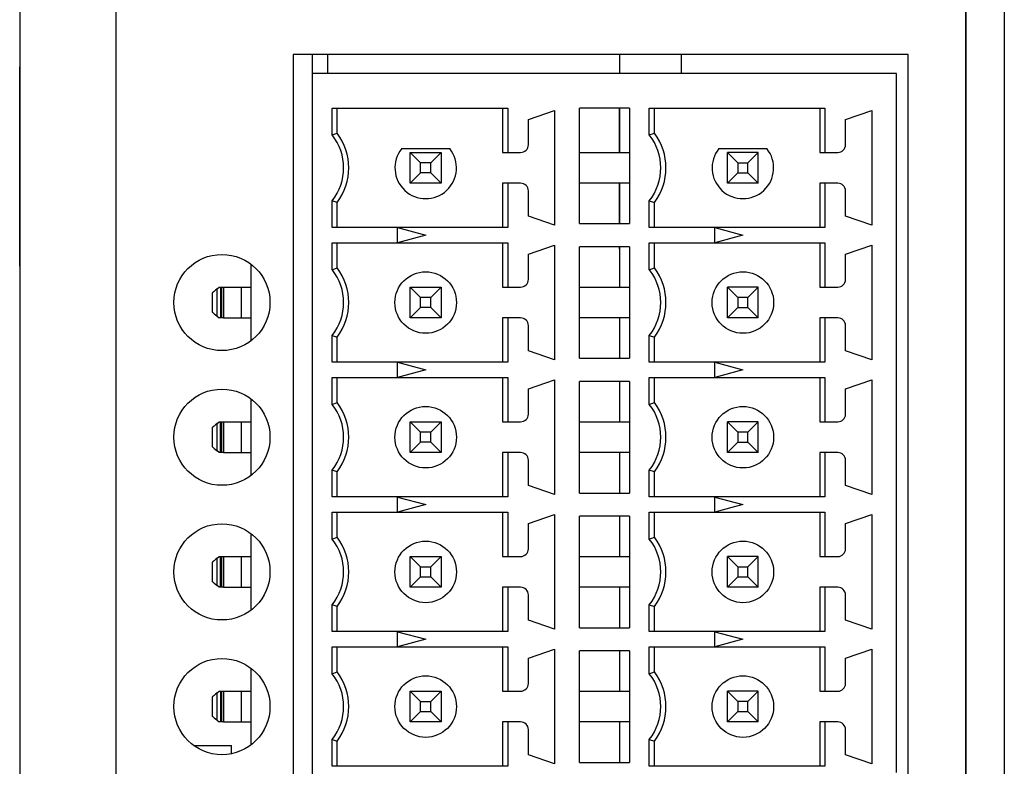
# Model space of a CAD drawing. Header units: millimetres. Extents: x 5 to 415, y 6 to 293.
# Tile 5 of 8: x 228 to 253, y 157 to 177. Entities that reach past the tile are written whole.
import ezdxf

# ---------------------------------------------------------------- set-up
doc = ezdxf.new("R2010")
doc.units = ezdxf.units.MM

# ---------------------------------------------------------------- blocks, each defined once
blk = doc.blocks.new('SE21')
at = {"color": 7, "linetype": 'Continuous'}
for p, q in [((232.721, 159.148), (232.716, 159.143)), ((232.738, 159.162), (232.721, 159.148)), ((232.764, 159.184), (232.738, 159.162)), ((232.8, 159.214), (232.764, 159.184)), ((232.844, 159.251), (232.8, 159.214))]:
    blk.add_line(p, q, dxfattribs=at)
blk = doc.blocks.new('SE20')
blk.add_blockref('SE21', (0, 0))
blk = doc.blocks.new('SE23')
at = {"color": 7, "linetype": 'Continuous'}
for p, q in [((232.716, 158.643), (232.721, 158.639)), ((232.721, 158.639), (232.738, 158.625)), ((232.738, 158.625), (232.764, 158.603)), ((232.764, 158.603), (232.8, 158.573)), ((232.8, 158.573), (232.844, 158.536))]:
    blk.add_line(p, q, dxfattribs=at)
blk = doc.blocks.new('SE22')
blk.add_blockref('SE23', (0, 0))
blk = doc.blocks.new('SE29')
at = {"color": 7, "linetype": 'Continuous'}
for p, q in [((232.721, 169.648), (232.716, 169.643)), ((232.738, 169.662), (232.721, 169.648)), ((232.764, 169.684), (232.738, 169.662)), ((232.8, 169.714), (232.764, 169.684)), ((232.844, 169.751), (232.8, 169.714))]:
    blk.add_line(p, q, dxfattribs=at)
blk = doc.blocks.new('SE28')
blk.add_blockref('SE29', (0, 0))
blk = doc.blocks.new('SE31')
at = {"color": 7, "linetype": 'Continuous'}
for p, q in [((232.716, 169.143), (232.721, 169.139)), ((232.721, 169.139), (232.738, 169.125)), ((232.738, 169.125), (232.764, 169.103)), ((232.764, 169.103), (232.8, 169.073)), ((232.8, 169.073), (232.844, 169.036))]:
    blk.add_line(p, q, dxfattribs=at)
blk = doc.blocks.new('SE30')
blk.add_blockref('SE31', (0, 0))
blk = doc.blocks.new('SE33')
at = {"color": 7, "linetype": 'Continuous'}
for p, q in [((232.716, 162.143), (232.721, 162.139)), ((232.721, 162.139), (232.738, 162.125)), ((232.738, 162.125), (232.764, 162.103)), ((232.764, 162.103), (232.8, 162.073)), ((232.8, 162.073), (232.844, 162.036))]:
    blk.add_line(p, q, dxfattribs=at)
blk = doc.blocks.new('SE32')
blk.add_blockref('SE33', (0, 0))
blk = doc.blocks.new('SE35')
at = {"color": 7, "linetype": 'Continuous'}
for p, q in [((232.721, 162.648), (232.716, 162.643)), ((232.738, 162.662), (232.721, 162.648)), ((232.764, 162.684), (232.738, 162.662)), ((232.8, 162.714), (232.764, 162.684)), ((232.844, 162.751), (232.8, 162.714))]:
    blk.add_line(p, q, dxfattribs=at)
blk = doc.blocks.new('SE34')
blk.add_blockref('SE35', (0, 0))
blk = doc.blocks.new('SE37')
at = {"color": 7, "linetype": 'Continuous'}
for p, q in [((232.716, 165.643), (232.721, 165.639)), ((232.721, 165.639), (232.738, 165.625)), ((232.738, 165.625), (232.764, 165.603)), ((232.764, 165.603), (232.8, 165.573)), ((232.8, 165.573), (232.844, 165.536))]:
    blk.add_line(p, q, dxfattribs=at)
blk = doc.blocks.new('SE36')
blk.add_blockref('SE37', (0, 0))
blk = doc.blocks.new('SE39')
at = {"color": 7, "linetype": 'Continuous'}
for p, q in [((232.8, 166.214), (232.764, 166.184)), ((232.844, 166.251), (232.8, 166.214)), ((232.721, 166.148), (232.716, 166.143)), ((232.738, 166.162), (232.721, 166.148)), ((232.764, 166.184), (232.738, 166.162))]:
    blk.add_line(p, q, dxfattribs=at)
blk = doc.blocks.new('SE38')
blk.add_blockref('SE39', (0, 0))

msp = doc.modelspace()

# ---------------------------------------------------------------- linework, layer by layer
at = {"color": 7, "linetype": 'Continuous'}
for p, q in [((227.716, 107.241), (227.716, 223.841)), ((230.216, 107.241), (230.216, 223.841)), ((252.316, 223.539), (252.316, 107.543)), ((253.316, 223.539), (253.316, 107.543)), ((252.316, 108.241), (252.316, 222.841)), ((250.816, 175.843), (234.816, 175.843)), ((234.816, 175.843), (234.816, 138.443)), ((235.316, 175.843), (235.316, 175.343)), ((235.722, 175.343), (235.722, 175.843)), ((243.316, 175.343), (243.316, 175.843)), ((244.916, 175.343), (244.916, 175.843)), ((250.816, 138.443), (250.816, 175.843)), ((227.716, 175.522), (227.706, 175.522)), ((227.706, 173.122), (227.706, 175.522)), ((235.316, 175.343), (235.316, 138.943)), ((250.516, 175.343), (235.316, 175.343)), ((250.516, 171.177), (250.516, 175.343)), ((235.832, 174.443), (240.4, 174.443)), ((235.832, 173.747), (235.832, 174.443)), ((235.966, 173.793), (235.966, 174.443)), ((240.266, 174.443), (240.266, 173.293)), ((240.4, 174.443), (240.4, 173.293)), ((243.566, 174.443), (242.266, 174.443)), ((242.266, 171.443), (242.266, 174.443)), ((243.306, 173.293), (243.306, 174.443)), ((243.316, 173.293), (243.316, 174.443)), ((243.566, 174.443), (243.566, 171.443)), ((244.082, 174.443), (248.65, 174.443)), ((244.082, 173.747), (244.082, 174.443)), ((244.216, 173.793), (244.216, 174.443)), ((248.516, 174.443), (248.516, 173.293)), ((248.65, 174.443), (248.65, 173.293)), ((240.936, 174.148), (241.616, 174.383)), ((240.936, 173.493), (240.936, 174.148)), ((241.616, 174.383), (241.616, 171.403)), ((249.186, 174.148), (249.866, 174.383)), ((249.186, 173.493), (249.186, 174.148)), ((249.866, 174.383), (249.866, 171.403)), ((235.832, 173.747), (235.966, 173.793)), ((244.082, 173.747), (244.216, 173.793)), ((237.641, 173.393), (238.89, 173.393)), ((245.891, 173.393), (247.14, 173.393)), ((238.134, 173.025), (237.866, 173.293)), ((237.866, 173.293), (238.666, 173.293)), ((237.866, 172.493), (237.866, 173.293)), ((238.398, 173.025), (238.666, 173.293)), ((238.666, 173.293), (238.666, 172.493)), ((240.266, 173.293), (240.4, 173.293)), ((240.4, 173.293), (240.736, 173.293)), ((242.266, 173.293), (243.566, 173.293)), ((246.116, 172.493), (246.116, 173.293)), ((246.116, 173.293), (246.384, 173.025)), ((246.916, 173.293), (246.116, 173.293)), ((246.648, 173.025), (246.916, 173.293)), ((246.916, 172.493), (246.916, 173.293)), ((248.516, 173.293), (248.65, 173.293)), ((248.65, 173.293), (248.986, 173.293)), ((227.716, 173.122), (227.706, 173.122)), ((227.706, 170.722), (227.706, 173.122)), ((238.134, 172.761), (238.134, 173.025)), ((238.398, 173.025), (238.134, 173.025)), ((238.398, 172.761), (238.398, 173.025)), ((246.384, 173.025), (246.384, 172.761)), ((246.384, 173.025), (246.648, 173.025)), ((246.648, 172.761), (246.648, 173.025)), ((238.134, 172.761), (237.866, 172.493)), ((238.398, 172.761), (238.134, 172.761)), ((238.666, 172.493), (238.398, 172.761)), ((246.384, 172.761), (246.116, 172.493)), ((246.384, 172.761), (246.648, 172.761)), ((246.916, 172.493), (246.648, 172.761)), ((238.666, 172.493), (237.866, 172.493)), ((240.4, 172.493), (240.266, 172.493)), ((240.266, 172.493), (240.266, 171.343)), ((240.4, 172.493), (240.4, 171.343)), ((240.736, 172.493), (240.4, 172.493)), ((243.566, 172.493), (242.266, 172.493)), ((243.306, 171.443), (243.306, 172.493)), ((243.316, 171.443), (243.316, 172.493)), ((246.916, 172.493), (246.116, 172.493)), ((248.516, 172.493), (248.516, 171.343)), ((248.65, 172.493), (248.516, 172.493)), ((248.65, 172.493), (248.65, 171.343)), ((248.986, 172.493), (248.65, 172.493)), ((240.936, 171.638), (240.936, 172.293)), ((249.186, 171.638), (249.186, 172.293)), ((235.832, 171.343), (235.832, 172.039)), ((235.966, 171.993), (235.832, 172.039)), ((235.966, 171.343), (235.966, 171.993)), ((244.082, 171.343), (244.082, 172.039)), ((244.082, 172.039), (244.216, 171.993)), ((244.216, 171.343), (244.216, 171.993)), ((241.616, 171.403), (240.936, 171.638)), ((249.866, 171.403), (249.186, 171.638)), ((240.4, 171.343), (235.832, 171.343)), ((237.536, 171.339), (238.266, 171.143)), ((237.536, 170.948), (237.536, 171.339)), ((242.266, 171.443), (243.566, 171.443)), ((248.65, 171.343), (244.082, 171.343)), ((245.786, 171.339), (246.516, 171.143)), ((245.786, 170.948), (245.786, 171.339)), ((238.266, 171.143), (237.536, 170.948)), ((246.516, 171.143), (245.786, 170.948)), ((250.516, 167.677), (250.516, 171.177)), ((235.832, 170.943), (240.4, 170.943)), ((235.832, 170.247), (235.832, 170.943)), ((235.966, 170.293), (235.966, 170.943)), ((240.266, 170.943), (240.266, 169.793)), ((240.4, 170.943), (240.4, 169.793)), ((240.936, 170.648), (241.616, 170.883)), ((241.616, 170.883), (241.616, 167.903)), ((243.566, 170.843), (242.266, 170.843)), ((242.266, 167.943), (242.266, 170.843)), ((243.306, 170.785), (243.306, 170.843)), ((243.316, 169.793), (243.316, 170.843)), ((243.566, 170.843), (243.566, 167.943)), ((244.082, 170.943), (248.65, 170.943)), ((244.082, 170.247), (244.082, 170.943)), ((244.216, 170.293), (244.216, 170.943)), ((248.516, 170.943), (248.516, 169.793)), ((248.65, 170.943), (248.65, 169.793)), ((249.186, 170.648), (249.866, 170.883)), ((249.866, 170.883), (249.866, 167.903)), ((227.716, 170.722), (227.706, 170.722)), ((227.706, 170.341), (227.706, 170.722)), ((240.936, 169.993), (240.936, 170.648)), ((243.306, 170.785), (243.316, 170.785)), ((249.186, 169.993), (249.186, 170.648)), ((227.716, 170.341), (227.706, 170.341)), ((233.716, 170.393), (233.716, 168.393)), ((235.832, 170.247), (235.966, 170.293)), ((244.082, 170.247), (244.216, 170.293)), ((232.716, 169.643), (232.716, 169.143)), ((232.844, 169.751), (232.895, 169.793)), ((232.844, 169.036), (232.844, 169.751)), ((232.895, 169.793), (232.93, 169.793)), ((232.93, 169.793), (232.93, 168.993)), ((232.93, 169.793), (232.966, 169.793)), ((232.966, 168.993), (232.966, 169.793)), ((232.966, 169.793), (233.011, 169.793)), ((233.011, 169.793), (233.011, 168.993)), ((233.011, 169.793), (233.466, 169.793)), ((233.466, 169.793), (233.466, 168.993)), ((233.466, 169.793), (233.716, 169.793)), ((238.134, 169.525), (237.866, 169.793)), ((237.866, 168.993), (237.866, 169.793)), ((237.866, 169.793), (238.666, 169.793)), ((238.398, 169.525), (238.666, 169.793)), ((238.666, 169.793), (238.666, 168.993)), ((240.266, 169.793), (240.4, 169.793)), ((240.4, 169.793), (240.736, 169.793)), ((242.266, 169.793), (243.566, 169.793)), ((246.116, 168.993), (246.116, 169.793)), ((246.116, 169.793), (246.384, 169.525)), ((246.916, 169.793), (246.116, 169.793)), ((246.648, 169.525), (246.916, 169.793)), ((246.916, 168.993), (246.916, 169.793)), ((248.516, 169.793), (248.65, 169.793)), ((248.65, 169.793), (248.986, 169.793)), ((238.134, 169.261), (238.134, 169.525)), ((238.398, 169.525), (238.134, 169.525)), ((238.398, 169.261), (238.398, 169.525)), ((246.384, 169.525), (246.384, 169.261)), ((246.648, 169.525), (246.384, 169.525)), ((246.648, 169.261), (246.648, 169.525)), ((232.844, 169.036), (232.895, 168.993)), ((238.134, 169.261), (237.866, 168.993)), ((238.398, 169.261), (238.134, 169.261)), ((238.666, 168.993), (238.398, 169.261)), ((246.116, 168.993), (246.384, 169.261)), ((246.384, 169.261), (246.648, 169.261)), ((246.648, 169.261), (246.916, 168.993)), ((232.93, 168.993), (232.895, 168.993)), ((232.966, 168.993), (232.93, 168.993)), ((233.011, 168.993), (232.966, 168.993)), ((233.011, 168.993), (233.466, 168.993)), ((233.466, 168.993), (233.716, 168.993)), ((238.666, 168.993), (237.866, 168.993)), ((240.266, 168.993), (240.266, 167.843)), ((240.4, 168.993), (240.266, 168.993)), ((240.4, 168.993), (240.4, 167.843)), ((240.736, 168.993), (240.4, 168.993)), ((240.936, 168.138), (240.936, 168.793)), ((243.566, 168.993), (242.266, 168.993)), ((243.316, 167.943), (243.316, 168.993)), ((246.916, 168.993), (246.116, 168.993)), ((248.516, 168.993), (248.516, 167.843)), ((248.65, 168.993), (248.516, 168.993)), ((248.65, 168.993), (248.65, 167.843)), ((248.986, 168.993), (248.65, 168.993)), ((249.186, 168.138), (249.186, 168.793)), ((235.832, 167.843), (235.832, 168.539)), ((235.832, 168.539), (235.966, 168.493)), ((244.082, 167.843), (244.082, 168.539)), ((244.082, 168.539), (244.216, 168.493)), ((235.966, 167.843), (235.966, 168.493)), ((244.216, 167.843), (244.216, 168.493)), ((241.616, 167.903), (240.936, 168.138)), ((249.866, 167.903), (249.186, 168.138)), ((240.4, 167.843), (235.832, 167.843)), ((237.536, 167.839), (238.266, 167.643)), ((237.536, 167.448), (237.536, 167.839)), ((242.266, 167.943), (243.566, 167.943)), ((248.65, 167.843), (244.082, 167.843)), ((245.786, 167.839), (246.516, 167.643)), ((245.786, 167.448), (245.786, 167.839)), ((238.266, 167.643), (237.536, 167.448)), ((246.516, 167.643), (245.786, 167.448)), ((250.516, 164.177), (250.516, 167.677)), ((235.832, 167.443), (240.4, 167.443)), ((235.832, 166.747), (235.832, 167.443)), ((235.966, 166.793), (235.966, 167.443)), ((240.266, 167.443), (240.266, 166.293)), ((240.4, 167.443), (240.4, 166.293)), ((240.936, 167.148), (241.616, 167.383)), ((241.616, 167.383), (241.616, 164.403)), ((243.566, 167.343), (242.266, 167.343)), ((242.266, 164.443), (242.266, 167.343)), ((243.316, 166.293), (243.316, 167.343)), ((243.566, 167.343), (243.566, 164.443)), ((244.082, 167.443), (248.65, 167.443)), ((244.082, 166.747), (244.082, 167.443)), ((244.216, 166.793), (244.216, 167.443)), ((248.516, 167.443), (248.516, 166.293)), ((248.65, 167.443), (248.65, 166.293)), ((249.186, 167.148), (249.866, 167.383)), ((249.866, 167.383), (249.866, 164.403)), ((240.936, 166.493), (240.936, 167.148)), ((249.186, 166.493), (249.186, 167.148)), ((233.716, 166.893), (233.716, 164.893)), ((235.832, 166.747), (235.966, 166.793)), ((244.082, 166.747), (244.216, 166.793)), ((232.844, 166.251), (232.895, 166.293)), ((232.844, 165.536), (232.844, 166.251)), ((232.895, 166.293), (232.93, 166.293)), ((232.93, 165.493), (232.93, 166.293)), ((232.93, 166.293), (232.966, 166.293)), ((232.966, 165.493), (232.966, 166.293)), ((232.966, 166.293), (233.011, 166.293)), ((233.011, 166.293), (233.011, 165.493)), ((233.011, 166.293), (233.466, 166.293)), ((233.466, 166.293), (233.466, 165.493)), ((233.466, 166.293), (233.716, 166.293)), ((237.866, 165.493), (237.866, 166.293)), ((238.134, 166.025), (237.866, 166.293)), ((237.866, 166.293), (238.666, 166.293)), ((238.398, 166.025), (238.666, 166.293)), ((238.666, 166.293), (238.666, 165.493)), ((240.266, 166.293), (240.4, 166.293)), ((240.4, 166.293), (240.736, 166.293)), ((242.266, 166.293), (243.566, 166.293)), ((246.116, 165.493), (246.116, 166.293)), ((246.116, 166.293), (246.384, 166.025)), ((246.916, 166.293), (246.116, 166.293)), ((246.648, 166.025), (246.916, 166.293)), ((246.916, 165.493), (246.916, 166.293)), ((248.516, 166.293), (248.65, 166.293)), ((248.65, 166.293), (248.986, 166.293)), ((232.716, 166.143), (232.716, 165.643)), ((238.134, 165.761), (238.134, 166.025)), ((238.398, 166.025), (238.134, 166.025)), ((238.398, 165.761), (238.398, 166.025)), ((246.384, 166.025), (246.384, 165.761)), ((246.648, 166.025), (246.384, 166.025)), ((246.648, 165.761), (246.648, 166.025)), ((238.134, 165.761), (237.866, 165.493)), ((238.398, 165.761), (238.134, 165.761)), ((238.666, 165.493), (238.398, 165.761)), ((246.116, 165.493), (246.384, 165.761)), ((246.384, 165.761), (246.648, 165.761)), ((246.648, 165.761), (246.916, 165.493)), ((232.895, 165.493), (232.844, 165.536)), ((232.93, 165.493), (232.895, 165.493)), ((232.966, 165.493), (232.93, 165.493)), ((233.011, 165.493), (232.966, 165.493)), ((233.011, 165.493), (233.466, 165.493)), ((233.466, 165.493), (233.716, 165.493)), ((238.666, 165.493), (237.866, 165.493)), ((240.4, 165.493), (240.266, 165.493)), ((240.266, 165.493), (240.266, 164.343)), ((240.4, 165.493), (240.4, 164.343)), ((240.736, 165.493), (240.4, 165.493)), ((243.566, 165.493), (242.266, 165.493)), ((243.316, 164.443), (243.316, 165.493)), ((246.916, 165.493), (246.116, 165.493)), ((248.516, 165.493), (248.516, 164.343)), ((248.65, 165.493), (248.516, 165.493)), ((248.65, 165.493), (248.65, 164.343)), ((248.986, 165.493), (248.65, 165.493)), ((240.936, 164.638), (240.936, 165.293)), ((249.186, 164.638), (249.186, 165.293)), ((235.832, 164.343), (235.832, 165.039)), ((235.966, 164.993), (235.832, 165.039)), ((235.966, 164.343), (235.966, 164.993)), ((244.082, 164.343), (244.082, 165.039)), ((244.216, 164.993), (244.082, 165.039)), ((244.216, 164.343), (244.216, 164.993)), ((241.616, 164.403), (240.936, 164.638)), ((242.266, 164.443), (243.566, 164.443)), ((249.866, 164.403), (249.186, 164.638)), ((240.4, 164.343), (235.832, 164.343)), ((237.536, 164.339), (238.266, 164.143)), ((237.536, 163.948), (237.536, 164.339)), ((248.65, 164.343), (244.082, 164.343)), ((245.786, 164.339), (246.516, 164.143)), ((245.786, 163.948), (245.786, 164.339)), ((250.516, 160.677), (250.516, 164.177)), ((235.832, 163.943), (240.4, 163.943)), ((235.832, 163.247), (235.832, 163.943)), ((235.966, 163.293), (235.966, 163.943)), ((238.266, 164.143), (237.536, 163.948)), ((240.266, 163.943), (240.266, 162.793)), ((240.4, 163.943), (240.4, 162.793)), ((244.082, 163.943), (248.65, 163.943)), ((244.082, 163.247), (244.082, 163.943)), ((244.216, 163.293), (244.216, 163.943)), ((246.516, 164.143), (245.786, 163.948)), ((248.516, 163.943), (248.516, 162.793)), ((248.65, 163.943), (248.65, 162.793)), ((240.936, 163.648), (241.616, 163.883)), ((240.936, 162.993), (240.936, 163.648)), ((241.616, 163.883), (241.616, 160.903)), ((243.566, 163.843), (242.266, 163.843)), ((242.266, 160.943), (242.266, 163.843)), ((243.316, 162.793), (243.316, 163.843)), ((243.566, 163.843), (243.566, 160.943)), ((249.186, 163.648), (249.866, 163.883)), ((249.186, 162.993), (249.186, 163.648)), ((249.866, 163.883), (249.866, 160.903)), ((233.716, 163.393), (233.716, 161.393)), ((235.832, 163.247), (235.966, 163.293)), ((244.082, 163.247), (244.216, 163.293)), ((232.716, 162.643), (232.716, 162.143)), ((232.844, 162.751), (232.895, 162.793)), ((232.844, 162.036), (232.844, 162.751)), ((232.895, 162.793), (232.93, 162.793)), ((232.93, 161.993), (232.93, 162.793)), ((232.93, 162.793), (232.966, 162.793)), ((232.966, 161.993), (232.966, 162.793)), ((232.966, 162.793), (233.011, 162.793)), ((233.011, 162.793), (233.011, 161.993)), ((233.011, 162.793), (233.466, 162.793)), ((233.466, 162.793), (233.466, 161.993)), ((233.466, 162.793), (233.716, 162.793)), ((237.866, 162.793), (238.134, 162.525)), ((237.866, 162.793), (238.666, 162.793)), ((237.866, 161.993), (237.866, 162.793)), ((238.398, 162.525), (238.666, 162.793)), ((238.666, 162.793), (238.666, 161.993)), ((240.266, 162.793), (240.4, 162.793)), ((240.4, 162.793), (240.736, 162.793)), ((242.266, 162.793), (243.566, 162.793)), ((246.116, 161.993), (246.116, 162.793)), ((246.116, 162.793), (246.384, 162.525)), ((246.916, 162.793), (246.116, 162.793)), ((246.648, 162.525), (246.916, 162.793)), ((246.916, 161.993), (246.916, 162.793)), ((248.516, 162.793), (248.65, 162.793)), ((248.65, 162.793), (248.986, 162.793)), ((238.134, 162.261), (238.134, 162.525)), ((238.134, 162.525), (238.398, 162.525)), ((238.398, 162.261), (238.398, 162.525)), ((246.384, 162.525), (246.648, 162.525)), ((246.384, 162.525), (246.384, 162.261)), ((246.648, 162.261), (246.648, 162.525)), ((237.866, 161.993), (238.134, 162.261)), ((238.134, 162.261), (238.398, 162.261)), ((238.666, 161.993), (238.398, 162.261)), ((246.384, 162.261), (246.116, 161.993)), ((246.384, 162.261), (246.648, 162.261)), ((246.916, 161.993), (246.648, 162.261)), ((232.895, 161.993), (232.844, 162.036)), ((232.93, 161.993), (232.895, 161.993)), ((232.966, 161.993), (232.93, 161.993)), ((233.011, 161.993), (232.966, 161.993)), ((233.011, 161.993), (233.466, 161.993)), ((233.466, 161.993), (233.716, 161.993)), ((238.666, 161.993), (237.866, 161.993)), ((240.4, 161.993), (240.266, 161.993)), ((240.266, 161.993), (240.266, 160.843)), ((240.4, 161.993), (240.4, 160.843)), ((240.736, 161.993), (240.4, 161.993)), ((243.566, 161.993), (242.266, 161.993)), ((243.316, 160.943), (243.316, 161.993)), ((246.916, 161.993), (246.116, 161.993)), ((248.516, 161.993), (248.516, 160.843)), ((248.65, 161.993), (248.516, 161.993)), ((248.65, 161.993), (248.65, 160.843)), ((248.986, 161.993), (248.65, 161.993)), ((240.936, 161.138), (240.936, 161.793)), ((249.186, 161.138), (249.186, 161.793)), ((235.832, 160.843), (235.832, 161.539)), ((235.966, 161.493), (235.832, 161.539)), ((235.966, 160.843), (235.966, 161.493)), ((244.082, 160.843), (244.082, 161.539)), ((244.082, 161.539), (244.216, 161.493)), ((244.216, 160.843), (244.216, 161.493)), ((241.616, 160.903), (240.936, 161.138)), ((249.866, 160.903), (249.186, 161.138)), ((240.4, 160.843), (235.832, 160.843)), ((237.536, 160.839), (238.266, 160.643)), ((237.536, 160.448), (237.536, 160.839)), ((242.266, 160.943), (243.566, 160.943)), ((248.65, 160.843), (244.082, 160.843)), ((245.786, 160.839), (246.516, 160.643)), ((245.786, 160.448), (245.786, 160.839)), ((238.266, 160.643), (237.536, 160.448)), ((246.516, 160.643), (245.786, 160.448)), ((250.516, 157.177), (250.516, 160.677)), ((235.832, 160.443), (240.4, 160.443)), ((235.832, 159.747), (235.832, 160.443)), ((235.966, 159.793), (235.966, 160.443)), ((240.266, 160.443), (240.266, 159.293)), ((240.4, 160.443), (240.4, 159.293)), ((240.936, 160.148), (241.616, 160.383)), ((241.616, 160.383), (241.616, 157.403)), ((243.566, 160.343), (242.266, 160.343)), ((242.266, 157.443), (242.266, 160.343)), ((243.316, 159.293), (243.316, 160.343)), ((243.566, 160.343), (243.566, 157.443)), ((244.082, 160.443), (248.65, 160.443)), ((244.082, 159.747), (244.082, 160.443)), ((244.216, 159.793), (244.216, 160.443)), ((248.516, 160.443), (248.516, 159.293)), ((248.65, 160.443), (248.65, 159.293)), ((249.186, 160.148), (249.866, 160.383)), ((249.866, 160.383), (249.866, 157.403)), ((240.936, 159.493), (240.936, 160.148)), ((249.186, 159.493), (249.186, 160.148)), ((233.716, 159.893), (233.716, 157.893)), ((235.832, 159.747), (235.966, 159.793)), ((244.082, 159.747), (244.216, 159.793)), ((232.716, 159.143), (232.716, 158.643)), ((232.844, 159.251), (232.895, 159.293)), ((232.844, 158.536), (232.844, 159.251)), ((232.895, 159.293), (232.93, 159.293)), ((232.93, 159.293), (232.93, 158.493)), ((232.93, 159.293), (232.966, 159.293)), ((232.966, 158.493), (232.966, 159.293)), ((232.966, 159.293), (233.011, 159.293)), ((233.011, 159.293), (233.011, 158.493)), ((233.011, 159.293), (233.466, 159.293)), ((233.466, 159.293), (233.466, 158.493)), ((233.466, 159.293), (233.716, 159.293)), ((237.866, 159.293), (238.134, 159.025)), ((237.866, 159.293), (238.666, 159.293)), ((237.866, 158.493), (237.866, 159.293)), ((238.398, 159.025), (238.666, 159.293)), ((238.666, 159.293), (238.666, 158.493)), ((240.266, 159.293), (240.4, 159.293)), ((240.4, 159.293), (240.736, 159.293)), ((242.266, 159.293), (243.566, 159.293)), ((246.116, 159.293), (246.384, 159.025)), ((246.916, 159.293), (246.116, 159.293)), ((246.116, 158.493), (246.116, 159.293)), ((246.648, 159.025), (246.916, 159.293)), ((246.916, 158.493), (246.916, 159.293)), ((248.516, 159.293), (248.65, 159.293)), ((248.65, 159.293), (248.986, 159.293)), ((238.134, 158.761), (238.134, 159.025)), ((238.134, 159.025), (238.398, 159.025)), ((238.398, 158.761), (238.398, 159.025)), ((246.648, 159.025), (246.384, 159.025)), ((246.384, 159.025), (246.384, 158.761)), ((246.648, 158.761), (246.648, 159.025)), ((232.844, 158.536), (232.895, 158.493)), ((237.866, 158.493), (238.134, 158.761)), ((238.134, 158.761), (238.398, 158.761)), ((238.666, 158.493), (238.398, 158.761)), ((246.116, 158.493), (246.384, 158.761)), ((246.384, 158.761), (246.648, 158.761)), ((246.648, 158.761), (246.916, 158.493)), ((232.93, 158.493), (232.895, 158.493)), ((232.966, 158.493), (232.93, 158.493)), ((233.011, 158.493), (232.966, 158.493)), ((233.011, 158.493), (233.466, 158.493)), ((233.466, 158.493), (233.716, 158.493)), ((238.666, 158.493), (237.866, 158.493)), ((240.4, 158.493), (240.266, 158.493)), ((240.266, 158.493), (240.266, 157.343)), ((240.4, 158.493), (240.4, 157.343)), ((240.736, 158.493), (240.4, 158.493)), ((240.936, 157.638), (240.936, 158.293)), ((243.566, 158.493), (242.266, 158.493)), ((243.316, 157.443), (243.316, 158.493)), ((246.916, 158.493), (246.116, 158.493)), ((248.516, 158.493), (248.516, 157.343)), ((248.65, 158.493), (248.516, 158.493)), ((248.65, 158.493), (248.65, 157.343)), ((248.986, 158.493), (248.65, 158.493)), ((249.186, 157.638), (249.186, 158.293)), ((235.832, 157.343), (235.832, 158.039)), ((235.832, 158.039), (235.966, 157.993)), ((244.082, 157.343), (244.082, 158.039)), ((244.082, 158.039), (244.216, 157.993)), ((232.237, 157.878), (233.216, 157.878)), ((233.216, 157.669), (233.216, 157.878)), ((235.966, 157.343), (235.966, 157.993)), ((244.216, 157.343), (244.216, 157.993)), ((241.616, 157.403), (240.936, 157.638)), ((249.866, 157.403), (249.186, 157.638)), ((240.4, 157.343), (235.832, 157.343)), ((242.266, 157.443), (243.566, 157.443)), ((248.65, 157.343), (244.082, 157.343))]:
    msp.add_line(p, q, dxfattribs=at)
for centre, radius in [((232.966, 169.393), 1.25), ((238.266, 169.393), 0.8), ((246.516, 169.393), 0.8), ((232.966, 165.893), 1.25), ((238.266, 165.893), 0.8), ((246.516, 165.893), 0.8), ((232.966, 162.393), 1.25), ((238.266, 162.393), 0.8), ((246.516, 162.393), 0.8), ((232.966, 158.893), 1.25), ((238.266, 158.893), 0.8), ((246.516, 158.893), 0.8)]:
    msp.add_circle(centre, radius, dxfattribs=at)
for centre, radius, start, end in [((234.766, 172.893), 1.366, 321.2958, 38.7042), ((234.766, 172.893), 1.5, 323.1301, 36.8699), ((243.016, 172.893), 1.366, 321.2958, 38.7042), ((243.016, 172.893), 1.5, 323.1301, 36.8699), ((238.266, 172.893), 0.8, 141.3178, 38.6822), ((240.736, 173.493), 0.2, 270, 0), ((246.516, 172.893), 0.8, 141.3178, 38.6822), ((248.986, 173.493), 0.2, 270, 0), ((240.736, 172.293), 0.2, 0, 90), ((248.986, 172.293), 0.2, 0, 90), ((234.766, 169.393), 1.366, 321.2958, 38.7042), ((234.766, 169.393), 1.5, 323.1301, 36.8699), ((243.016, 169.393), 1.366, 321.2958, 38.7042), ((243.016, 169.393), 1.5, 323.1301, 36.8699), ((240.736, 169.993), 0.2, 270, 0), ((248.986, 169.993), 0.2, 270, 0), ((240.736, 168.793), 0.2, 0, 90), ((248.986, 168.793), 0.2, 0, 90), ((234.766, 165.893), 1.366, 321.2958, 38.7042), ((234.766, 165.893), 1.5, 323.1301, 36.8699), ((243.016, 165.893), 1.366, 321.2958, 38.7042), ((243.016, 165.893), 1.5, 323.1301, 36.8699), ((240.736, 166.493), 0.2, 270, 0), ((248.986, 166.493), 0.2, 270, 0), ((240.736, 165.293), 0.2, 0, 90), ((248.986, 165.293), 0.2, 0, 90), ((234.766, 162.393), 1.366, 321.2958, 38.7042), ((234.766, 162.393), 1.5, 323.1301, 36.8699), ((243.016, 162.393), 1.366, 321.2958, 38.7042), ((243.016, 162.393), 1.5, 323.1301, 36.8699), ((240.736, 162.993), 0.2, 270, 0), ((248.986, 162.993), 0.2, 270, 0), ((240.736, 161.793), 0.2, 0, 90), ((248.986, 161.793), 0.2, 0, 90), ((234.766, 158.893), 1.366, 321.2958, 38.7042), ((234.766, 158.893), 1.5, 323.1301, 36.8699), ((243.016, 158.893), 1.366, 321.2958, 38.7042), ((243.016, 158.893), 1.5, 323.1301, 36.8699), ((240.736, 159.493), 0.2, 270, 0), ((248.986, 159.493), 0.2, 270, 0), ((240.736, 158.293), 0.2, 0, 90), ((248.986, 158.293), 0.2, 0, 90)]:
    msp.add_arc(centre, radius, start, end, dxfattribs=at)

# ---------------------------------------------------------------- block references
for name in ['SE28', 'SE30', 'SE38', 'SE36', 'SE34', 'SE32', 'SE20', 'SE22']:
    msp.add_blockref(name, (0, 0))

doc.saveas('drawing.dxf')
